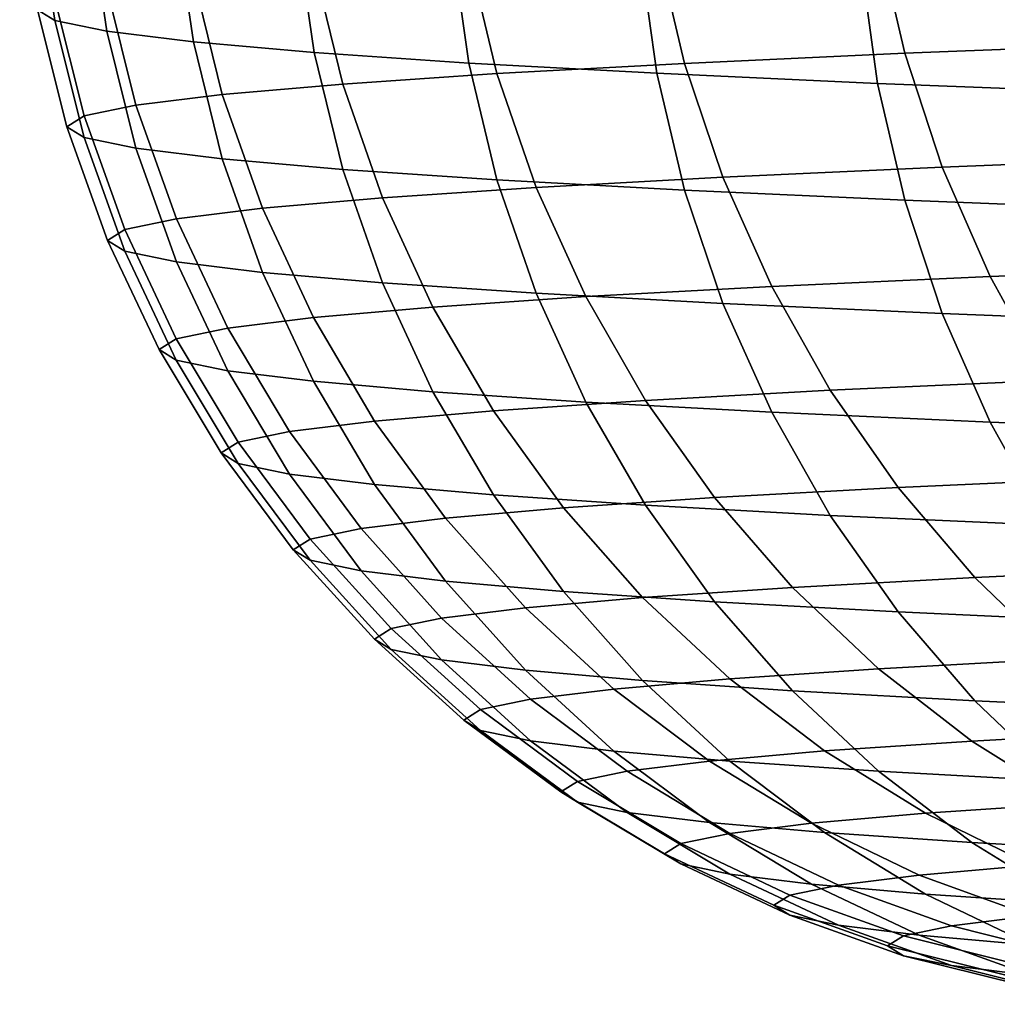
# Model space of a CAD drawing. Header units: metres. Extents: x -22 to 95, y -240 to 22.
# Tile 1 of 180: x -13.49 to -12.3, y -240 to -238.8. Entities that reach past the tile are written whole.
import ezdxf

# ---------------------------------------------------------------- set-up
doc = ezdxf.new("R2010")
doc.units = ezdxf.units.M
doc.layers.add('solid_10_151_013_XXX', color=7, linetype='CONTINUOUS')

msp = doc.modelspace()

# ---------------------------------------------------------------- linework, layer by layer
at = {"layer": 'solid_10_151_013_XXX'}
for points in [[(-13.449957, -238.800049, 289.834198), (-13.471149, -238.786865, 290.589417), (-13.492777, -238.641144, 290.586884), (-13.47155, -238.654343, 289.830444)], [(-13.386445, -238.813202, 289.08136), (-13.449957, -238.800049, 289.834198), (-13.47155, -238.654343, 289.830444), (-13.407937, -238.667511, 289.076385)], [(-13.280815, -238.826248, 288.333252), (-13.386445, -238.813202, 289.08136), (-13.407937, -238.667511, 289.076385), (-13.302138, -238.680588, 288.327087)], [(-13.133399, -238.839188, 287.592255), (-13.280815, -238.826248, 288.333252), (-13.302138, -238.680588, 288.327087), (-13.154485, -238.693542, 287.5849)], [(-12.412621, -238.840042, 295.732605), (-12.10481, -238.828049, 296.42038), (-12.137086, -238.68486, 296.433441), (-12.445719, -238.696899, 295.743805)], [(-12.94466, -238.851959, 286.860687), (-13.133399, -238.839188, 287.592255), (-13.154485, -238.693542, 287.5849), (-12.965444, -238.706329, 286.852173)], [(-12.681379, -238.852341, 295.028656), (-12.412621, -238.840042, 295.732605), (-12.445719, -238.696899, 295.743805), (-12.715193, -238.709229, 295.037964)], [(-12.715193, -238.864517, 286.140869), (-12.94466, -238.851959, 286.860687), (-12.965444, -238.706329, 286.852173), (-12.735607, -238.718918, 286.131165)], [(-12.910236, -238.864868, 294.31073), (-12.681379, -238.852341, 295.028656), (-12.715193, -238.709229, 295.037964), (-12.94466, -238.721786, 294.318146)], [(-13.098474, -238.877609, 293.581085), (-12.910236, -238.864868, 294.31073), (-12.94466, -238.721786, 294.318146), (-13.133399, -238.734558, 293.586578)], [(-12.445719, -238.876846, 285.435028), (-12.715193, -238.864517, 286.140869), (-12.735607, -238.718918, 286.131165), (-12.4657, -238.731247, 285.424194)], [(-13.245498, -238.890503, 292.842072), (-13.098474, -238.877609, 293.581085), (-13.133399, -238.734558, 293.586578), (-13.280815, -238.747498, 292.845581)], [(-12.137086, -238.888885, 284.745392), (-12.445719, -238.876846, 285.435028), (-12.4657, -238.731247, 285.424194), (-12.156572, -238.743317, 284.733459)], [(-13.350846, -238.903519, 292.095947), (-13.245498, -238.890503, 292.842072), (-13.280815, -238.747498, 292.845581), (-13.386445, -238.760544, 292.097473)], [(-13.414188, -238.916626, 291.345123), (-13.350846, -238.903519, 292.095947), (-13.386445, -238.760544, 292.097473), (-13.449957, -238.773682, 291.344635)], [(-13.435325, -238.929779, 290.591919), (-13.414188, -238.916626, 291.345123), (-13.449957, -238.773682, 291.344635), (-13.471149, -238.786865, 290.589417)], [(-13.414188, -238.942932, 289.838715), (-13.435325, -238.929779, 290.591919), (-13.471149, -238.786865, 290.589417), (-13.449957, -238.800049, 289.834198)], [(-13.350846, -238.956039, 289.08786), (-13.414188, -238.942932, 289.838715), (-13.449957, -238.800049, 289.834198), (-13.386445, -238.813202, 289.08136)], [(-13.245498, -238.969055, 288.341766), (-13.350846, -238.956039, 289.08786), (-13.386445, -238.813202, 289.08136), (-13.280815, -238.826248, 288.333252)], [(-13.098474, -238.981949, 287.602722), (-13.245498, -238.969055, 288.341766), (-13.280815, -238.826248, 288.333252), (-13.133399, -238.839188, 287.592255)], [(-12.366728, -238.97908, 295.716034), (-12.060054, -238.967117, 296.401276), (-12.10481, -238.828049, 296.42038), (-12.412621, -238.840042, 295.732605)], [(-12.910236, -238.99469, 286.873108), (-13.098474, -238.981949, 287.602722), (-13.133399, -238.839188, 287.592255), (-12.94466, -238.851959, 286.860687)], [(-12.634492, -238.991318, 295.014648), (-12.366728, -238.97908, 295.716034), (-12.412621, -238.840042, 295.732605), (-12.681379, -238.852341, 295.028656)], [(-12.681379, -239.007217, 286.155182), (-12.910236, -238.99469, 286.873108), (-12.94466, -238.851959, 286.860687), (-12.715193, -238.864517, 286.140869)], [(-12.862503, -239.003815, 294.299377), (-12.634492, -238.991318, 295.014648), (-12.681379, -238.852341, 295.028656), (-12.910236, -238.864868, 294.31073)], [(-13.050044, -239.016495, 293.572479), (-12.862503, -239.003815, 294.299377), (-12.910236, -238.864868, 294.31073), (-13.098474, -238.877609, 293.581085)], [(-12.412621, -239.019516, 285.451233), (-12.681379, -239.007217, 286.155182), (-12.715193, -238.864517, 286.140869), (-12.445719, -238.876846, 285.435028)], [(-13.196525, -239.029358, 292.836182), (-13.050044, -239.016495, 293.572479), (-13.098474, -238.877609, 293.581085), (-13.245498, -238.890503, 292.842072)], [(-12.10481, -239.031509, 284.763428), (-12.412621, -239.019516, 285.451233), (-12.445719, -238.876846, 285.435028), (-12.137086, -238.888885, 284.745392)], [(-13.301484, -239.042328, 292.092834), (-13.196525, -239.029358, 292.836182), (-13.245498, -238.890503, 292.842072), (-13.350846, -238.903519, 292.095947)], [(-13.364592, -239.055389, 291.344757), (-13.301484, -239.042328, 292.092834), (-13.350846, -238.903519, 292.095947), (-13.414188, -238.916626, 291.345123)], [(-13.385651, -239.068481, 290.59433), (-13.364592, -239.055389, 291.344757), (-13.414188, -238.916626, 291.345123), (-13.435325, -238.929779, 290.591919)], [(-13.364592, -239.081573, 289.843903), (-13.385651, -239.068481, 290.59433), (-13.435325, -238.929779, 290.591919), (-13.414188, -238.942932, 289.838715)], [(-13.301484, -239.094635, 289.095856), (-13.364592, -239.081573, 289.843903), (-13.414188, -238.942932, 289.838715), (-13.350846, -238.956039, 289.08786)], [(-13.196525, -239.10762, 288.352509), (-13.301484, -239.094635, 289.095856), (-13.350846, -238.956039, 289.08786), (-13.245498, -238.969055, 288.341766)], [(-13.050044, -239.120468, 287.616211), (-13.196525, -239.10762, 288.352509), (-13.245498, -238.969055, 288.341766), (-13.098474, -238.981949, 287.602722)], [(-12.308481, -239.112671, 295.694214), (-12.003251, -239.100754, 296.376251), (-12.060054, -238.967117, 296.401276), (-12.366728, -238.97908, 295.716034)], [(-12.862503, -239.133148, 286.889282), (-13.050044, -239.120468, 287.616211), (-13.098474, -238.981949, 287.602722), (-12.910236, -238.99469, 286.873108)], [(-12.574984, -239.124847, 294.996155), (-12.308481, -239.112671, 295.694214), (-12.366728, -238.97908, 295.716034), (-12.634492, -238.991318, 295.014648)], [(-12.634492, -239.145645, 286.174011), (-12.862503, -239.133148, 286.889282), (-12.910236, -238.99469, 286.873108), (-12.681379, -239.007217, 286.155182)], [(-12.801921, -239.137268, 294.284271), (-12.574984, -239.124847, 294.996155), (-12.634492, -238.991318, 295.014648), (-12.862503, -239.003815, 294.299377)], [(-12.988579, -239.149902, 293.56076), (-12.801921, -239.137268, 294.284271), (-12.862503, -239.003815, 294.299377), (-13.050044, -239.016495, 293.572479)], [(-12.366728, -239.157883, 285.472656), (-12.634492, -239.145645, 286.174011), (-12.681379, -239.007217, 286.155182), (-12.412621, -239.019516, 285.451233)], [(-13.134369, -239.162689, 292.827942), (-12.988579, -239.149902, 293.56076), (-13.050044, -239.016495, 293.572479), (-13.196525, -239.029358, 292.836182)], [(-12.060054, -239.169846, 284.787415), (-12.366728, -239.157883, 285.472656), (-12.412621, -239.019516, 285.451233), (-12.10481, -239.031509, 284.763428)], [(-13.238834, -239.175613, 292.088074), (-13.134369, -239.162689, 292.827942), (-13.196525, -239.029358, 292.836182), (-13.301484, -239.042328, 292.092834)], [(-13.301645, -239.188599, 291.343536), (-13.238834, -239.175613, 292.088074), (-13.301484, -239.042328, 292.092834), (-13.364592, -239.055389, 291.344757)], [(-13.322604, -239.201645, 290.596649), (-13.301645, -239.188599, 291.343536), (-13.364592, -239.055389, 291.344757), (-13.385651, -239.068481, 290.59433)], [(-13.301645, -239.214676, 289.849762), (-13.322604, -239.201645, 290.596649), (-13.385651, -239.068481, 290.59433), (-13.364592, -239.081573, 289.843903)], [(-13.238834, -239.227676, 289.105225), (-13.301645, -239.214676, 289.849762), (-13.364592, -239.081573, 289.843903), (-13.301484, -239.094635, 289.095856)], [(-13.134369, -239.240585, 288.365387), (-13.238834, -239.227676, 289.105225), (-13.301484, -239.094635, 289.095856), (-13.196525, -239.10762, 288.352509)], [(-12.988579, -239.253387, 287.632538), (-13.134369, -239.240585, 288.365387), (-13.196525, -239.10762, 288.352509), (-13.050044, -239.120468, 287.616211)], [(-12.238443, -239.239502, 295.667419), (-11.93495, -239.227661, 296.345551), (-12.003251, -239.100754, 296.376251), (-12.308481, -239.112671, 295.694214)], [(-12.801921, -239.266006, 286.909058), (-12.988579, -239.253387, 287.632538), (-13.050044, -239.120468, 287.616211), (-12.862503, -239.133148, 286.889282)], [(-12.503429, -239.251617, 294.973328), (-12.238443, -239.239502, 295.667419), (-12.308481, -239.112671, 295.694214), (-12.574984, -239.124847, 294.996155)], [(-12.574984, -239.278442, 286.197144), (-12.801921, -239.266006, 286.909058), (-12.862503, -239.133148, 286.889282), (-12.634492, -239.145645, 286.174011)], [(-12.729075, -239.263977, 294.265472), (-12.503429, -239.251617, 294.973328), (-12.574984, -239.124847, 294.996155), (-12.801921, -239.137268, 294.284271)], [(-12.91467, -239.276535, 293.546112), (-12.729075, -239.263977, 294.265472), (-12.801921, -239.137268, 294.284271), (-12.988579, -239.149902, 293.56076)], [(-13.059631, -239.289246, 292.817444), (-12.91467, -239.276535, 293.546112), (-12.988579, -239.149902, 293.56076), (-13.134369, -239.162689, 292.827942)], [(-12.308481, -239.290619, 285.499084), (-12.574984, -239.278442, 286.197144), (-12.634492, -239.145645, 286.174011), (-12.366728, -239.157883, 285.472656)], [(-13.163502, -239.302094, 292.081818), (-13.059631, -239.289246, 292.817444), (-13.134369, -239.162689, 292.827942), (-13.238834, -239.175613, 292.088074)], [(-12.003251, -239.302521, 284.817078), (-12.308481, -239.290619, 285.499084), (-12.366728, -239.157883, 285.472656), (-12.060054, -239.169846, 284.787415)], [(-13.225956, -239.315018, 291.341492), (-13.163502, -239.302094, 292.081818), (-13.238834, -239.175613, 292.088074), (-13.301645, -239.188599, 291.343536)], [(-13.246796, -239.327972, 290.598877), (-13.225956, -239.315018, 291.341492), (-13.301645, -239.188599, 291.343536), (-13.322604, -239.201645, 290.596649)], [(-13.225956, -239.340942, 289.856232), (-13.246796, -239.327972, 290.598877), (-13.322604, -239.201645, 290.596649), (-13.301645, -239.214676, 289.849762)], [(-13.163502, -239.353867, 289.115906), (-13.225956, -239.340942, 289.856232), (-13.301645, -239.214676, 289.849762), (-13.238834, -239.227676, 289.105225)], [(-13.059631, -239.366699, 288.38028), (-13.163502, -239.353867, 289.115906), (-13.238834, -239.227676, 289.105225), (-13.134369, -239.240585, 288.365387)], [(-12.91467, -239.379425, 287.651611), (-13.059631, -239.366699, 288.38028), (-13.134369, -239.240585, 288.365387), (-12.988579, -239.253387, 287.632538)], [(-12.420518, -239.370407, 294.946381), (-12.15729, -239.358383, 295.635864), (-12.238443, -239.239502, 295.667419), (-12.503429, -239.251617, 294.973328)], [(-12.729075, -239.391983, 286.932251), (-12.91467, -239.379425, 287.651611), (-12.988579, -239.253387, 287.632538), (-12.801921, -239.266006, 286.909058)], [(-12.644668, -239.38269, 294.243225), (-12.420518, -239.370407, 294.946381), (-12.503429, -239.251617, 294.973328), (-12.729075, -239.263977, 294.265472)], [(-12.829033, -239.395157, 293.528625), (-12.644668, -239.38269, 294.243225), (-12.729075, -239.263977, 294.265472), (-12.91467, -239.276535, 293.546112)], [(-12.973032, -239.407791, 292.80481), (-12.829033, -239.395157, 293.528625), (-12.91467, -239.276535, 293.546112), (-13.059631, -239.289246, 292.817444)], [(-12.503429, -239.404327, 286.224396), (-12.729075, -239.391983, 286.932251), (-12.801921, -239.266006, 286.909058), (-12.574984, -239.278442, 286.197144)], [(-13.076214, -239.420547, 292.074036), (-12.973032, -239.407791, 292.80481), (-13.059631, -239.289246, 292.817444), (-13.163502, -239.302094, 292.081818)], [(-12.238443, -239.416443, 285.530304), (-12.503429, -239.404327, 286.224396), (-12.574984, -239.278442, 286.197144), (-12.308481, -239.290619, 285.499084)], [(-11.93495, -239.428284, 284.852173), (-12.238443, -239.416443, 285.530304), (-12.308481, -239.290619, 285.499084), (-12.003251, -239.302521, 284.817078)], [(-13.138253, -239.43338, 291.338654), (-13.076214, -239.420547, 292.074036), (-13.163502, -239.302094, 292.081818), (-13.225956, -239.315018, 291.341492)], [(-13.158955, -239.446259, 290.600922), (-13.138253, -239.43338, 291.338654), (-13.225956, -239.315018, 291.341492), (-13.246796, -239.327972, 290.598877)], [(-13.138253, -239.459137, 289.86322), (-13.158955, -239.446259, 290.600922), (-13.246796, -239.327972, 290.598877), (-13.225956, -239.340942, 289.856232)], [(-13.076214, -239.471985, 289.127808), (-13.138253, -239.459137, 289.86322), (-13.225956, -239.340942, 289.856232), (-13.163502, -239.353867, 289.115906)], [(-12.973032, -239.484726, 288.397064), (-13.076214, -239.471985, 289.127808), (-13.163502, -239.353867, 289.115906), (-13.059631, -239.366699, 288.38028)], [(-12.327051, -239.480087, 294.915588), (-12.065803, -239.46814, 295.599884), (-12.15729, -239.358383, 295.635864), (-12.420518, -239.370407, 294.946381)], [(-12.829033, -239.49736, 287.673218), (-12.973032, -239.484726, 288.397064), (-13.059631, -239.366699, 288.38028), (-12.91467, -239.379425, 287.651611)], [(-12.549514, -239.492264, 294.217743), (-12.327051, -239.480087, 294.915588), (-12.420518, -239.370407, 294.946381), (-12.644668, -239.38269, 294.243225)], [(-12.644668, -239.509842, 286.958618), (-12.829033, -239.49736, 287.673218), (-12.91467, -239.379425, 287.651611), (-12.729075, -239.391983, 286.932251)], [(-12.732491, -239.504639, 293.508484), (-12.549514, -239.492264, 294.217743), (-12.644668, -239.38269, 294.243225), (-12.829033, -239.395157, 293.528625)], [(-12.875407, -239.517181, 292.790131), (-12.732491, -239.504639, 293.508484), (-12.829033, -239.395157, 293.528625), (-12.973032, -239.407791, 292.80481)], [(-12.420518, -239.52211, 286.255463), (-12.644668, -239.509842, 286.958618), (-12.729075, -239.391983, 286.932251), (-12.503429, -239.404327, 286.224396)], [(-12.977813, -239.529846, 292.06485), (-12.875407, -239.517181, 292.790131), (-12.973032, -239.407791, 292.80481), (-13.076214, -239.420547, 292.074036)], [(-12.15729, -239.534149, 285.565979), (-12.420518, -239.52211, 286.255463), (-12.503429, -239.404327, 286.224396), (-12.238443, -239.416443, 285.530304)], [(-13.039386, -239.542587, 291.334991), (-12.977813, -239.529846, 292.06485), (-13.076214, -239.420547, 292.074036), (-13.138253, -239.43338, 291.338654)], [(-13.059931, -239.555359, 290.602844), (-13.039386, -239.542587, 291.334991), (-13.138253, -239.43338, 291.338654), (-13.158955, -239.446259, 290.600922)], [(-13.039386, -239.568146, 289.870667), (-13.059931, -239.555359, 290.602844), (-13.158955, -239.446259, 290.600922), (-13.138253, -239.459137, 289.86322)], [(-12.977813, -239.580887, 289.140808), (-13.039386, -239.568146, 289.870667), (-13.138253, -239.459137, 289.86322), (-13.076214, -239.471985, 289.127808)], [(-12.22393, -239.579575, 294.881256), (-11.964868, -239.567734, 295.559814), (-12.065803, -239.46814, 295.599884), (-12.327051, -239.480087, 294.915588)], [(-12.875407, -239.593536, 288.415558), (-12.977813, -239.580887, 289.140808), (-13.076214, -239.471985, 289.127808), (-12.973032, -239.484726, 288.397064)], [(-12.444531, -239.591644, 294.189209), (-12.22393, -239.579575, 294.881256), (-12.327051, -239.480087, 294.915588), (-12.549514, -239.492264, 294.217743)], [(-12.732491, -239.606079, 287.697174), (-12.875407, -239.593536, 288.415558), (-12.973032, -239.484726, 288.397064), (-12.829033, -239.49736, 287.673218)], [(-12.625978, -239.603928, 293.485901), (-12.444531, -239.591644, 294.189209), (-12.549514, -239.492264, 294.217743), (-12.732491, -239.504639, 293.508484)], [(-12.767699, -239.616364, 292.77356), (-12.625978, -239.603928, 293.485901), (-12.732491, -239.504639, 293.508484), (-12.875407, -239.517181, 292.790131)], [(-12.549514, -239.618469, 286.987915), (-12.732491, -239.606079, 287.697174), (-12.829033, -239.49736, 287.673218), (-12.644668, -239.509842, 286.958618)], [(-12.869247, -239.628922, 292.054352), (-12.767699, -239.616364, 292.77356), (-12.875407, -239.517181, 292.790131), (-12.977813, -239.529846, 292.06485)], [(-12.327051, -239.630646, 286.29007), (-12.549514, -239.618469, 286.987915), (-12.644668, -239.509842, 286.958618), (-12.420518, -239.52211, 286.255463)], [(-12.930305, -239.641556, 291.330597), (-12.869247, -239.628922, 292.054352), (-12.977813, -239.529846, 292.06485), (-13.039386, -239.542587, 291.334991)], [(-12.065803, -239.642593, 285.605774), (-12.327051, -239.630646, 286.29007), (-12.420518, -239.52211, 286.255463), (-12.15729, -239.534149, 285.565979)], [(-12.950679, -239.654221, 290.604553), (-12.930305, -239.641556, 291.330597), (-13.039386, -239.542587, 291.334991), (-13.059931, -239.555359, 290.602844)], [(-12.930305, -239.666901, 289.87851), (-12.950679, -239.654221, 290.604553), (-13.059931, -239.555359, 290.602844), (-13.039386, -239.568146, 289.870667)], [(-12.869247, -239.679535, 289.154755), (-12.930305, -239.666901, 289.87851), (-13.039386, -239.568146, 289.870667), (-12.977813, -239.580887, 289.140808)], [(-12.767699, -239.692078, 288.435577), (-12.869247, -239.679535, 289.154755), (-12.977813, -239.580887, 289.140808), (-12.875407, -239.593536, 288.415558)], [(-12.330734, -239.679886, 294.157959), (-12.11215, -239.667923, 294.843658), (-12.22393, -239.579575, 294.881256), (-12.444531, -239.591644, 294.189209)], [(-12.625978, -239.704514, 287.723206), (-12.767699, -239.692078, 288.435577), (-12.875407, -239.593536, 288.415558), (-12.732491, -239.606079, 287.697174)], [(-12.510522, -239.692047, 293.46109), (-12.330734, -239.679886, 294.157959), (-12.444531, -239.591644, 294.189209), (-12.625978, -239.603928, 293.485901)], [(-12.650947, -239.704376, 292.755249), (-12.510522, -239.692047, 293.46109), (-12.625978, -239.603928, 293.485901), (-12.767699, -239.616364, 292.77356)], [(-12.444531, -239.716797, 287.019897), (-12.625978, -239.704514, 287.723206), (-12.732491, -239.606079, 287.697174), (-12.549514, -239.618469, 286.987915)], [(-12.751567, -239.716812, 292.042633), (-12.650947, -239.704376, 292.755249), (-12.767699, -239.616364, 292.77356), (-12.869247, -239.628922, 292.054352)], [(-12.22393, -239.728867, 286.327881), (-12.444531, -239.716797, 287.019897), (-12.549514, -239.618469, 286.987915), (-12.327051, -239.630646, 286.29007)], [(-12.812065, -239.729324, 291.3255), (-12.751567, -239.716812, 292.042633), (-12.869247, -239.628922, 292.054352), (-12.930305, -239.641556, 291.330597)], [(-11.964868, -239.740723, 285.649292), (-12.22393, -239.728867, 286.327881), (-12.327051, -239.630646, 286.29007), (-12.065803, -239.642593, 285.605774)], [(-12.832253, -239.741882, 290.606079), (-12.812065, -239.729324, 291.3255), (-12.930305, -239.641556, 291.330597), (-12.950679, -239.654221, 290.604553)], [(-12.812065, -239.75444, 289.886688), (-12.832253, -239.741882, 290.606079), (-12.950679, -239.654221, 290.604553), (-12.930305, -239.666901, 289.87851)], [(-12.751567, -239.766968, 289.169556), (-12.812065, -239.75444, 289.886688), (-12.930305, -239.666901, 289.87851), (-12.869247, -239.679535, 289.154755)], [(-12.20922, -239.756119, 294.124298), (-11.992789, -239.744278, 294.803223), (-12.11215, -239.667923, 294.843658), (-12.330734, -239.679886, 294.157959)], [(-12.650947, -239.779404, 288.45694), (-12.751567, -239.766968, 289.169556), (-12.869247, -239.679535, 289.154755), (-12.767699, -239.692078, 288.435577)], [(-12.387236, -239.768173, 293.434296), (-12.20922, -239.756119, 294.124298), (-12.330734, -239.679886, 294.157959), (-12.510522, -239.692047, 293.46109)], [(-12.510522, -239.791718, 287.751068), (-12.650947, -239.779404, 288.45694), (-12.767699, -239.692078, 288.435577), (-12.625978, -239.704514, 287.723206)], [(-12.526276, -239.780365, 292.735382), (-12.387236, -239.768173, 293.434296), (-12.510522, -239.692047, 293.46109), (-12.650947, -239.704376, 292.755249)], [(-12.625905, -239.792679, 292.029785), (-12.526276, -239.780365, 292.735382), (-12.650947, -239.704376, 292.755249), (-12.751567, -239.716812, 292.042633)], [(-12.330734, -239.803879, 287.054199), (-12.510522, -239.791718, 287.751068), (-12.625978, -239.704514, 287.723206), (-12.444531, -239.716797, 287.019897)], [(-12.685807, -239.805084, 291.319733), (-12.625905, -239.792679, 292.029785), (-12.751567, -239.716812, 292.042633), (-12.812065, -239.729324, 291.3255)], [(-12.11215, -239.815857, 286.3685), (-12.330734, -239.803879, 287.054199), (-12.444531, -239.716797, 287.019897), (-12.22393, -239.728867, 286.327881)], [(-12.705796, -239.817505, 290.607422), (-12.685807, -239.805084, 291.319733), (-12.812065, -239.729324, 291.3255), (-12.832253, -239.741882, 290.606079)], [(-12.685807, -239.829941, 289.895111), (-12.705796, -239.817505, 290.607422), (-12.832253, -239.741882, 290.606079), (-12.812065, -239.75444, 289.886688)], [(-12.625905, -239.842331, 289.185028), (-12.685807, -239.829941, 289.895111), (-12.812065, -239.75444, 289.886688), (-12.751567, -239.766968, 289.169556)], [(-12.257309, -239.831543, 293.405731), (-12.081161, -239.819626, 294.088501), (-12.20922, -239.756119, 294.124298), (-12.387236, -239.768173, 293.434296)], [(-12.526276, -239.85466, 288.479431), (-12.625905, -239.842331, 289.185028), (-12.751567, -239.766968, 289.169556), (-12.650947, -239.779404, 288.45694)], [(-12.394891, -239.843613, 292.714172), (-12.257309, -239.831543, 293.405731), (-12.387236, -239.768173, 293.434296), (-12.526276, -239.780365, 292.735382)], [(-12.387236, -239.866852, 287.780518), (-12.526276, -239.85466, 288.479431), (-12.650947, -239.779404, 288.45694), (-12.510522, -239.791718, 287.751068)], [(-12.493475, -239.855789, 292.015961), (-12.394891, -239.843613, 292.714172), (-12.526276, -239.780365, 292.735382), (-12.625905, -239.792679, 292.029785)], [(-12.55275, -239.868057, 291.313354), (-12.493475, -239.855789, 292.015961), (-12.625905, -239.792679, 292.029785), (-12.685807, -239.805084, 291.319733)], [(-12.20922, -239.878891, 287.090515), (-12.387236, -239.866852, 287.780518), (-12.510522, -239.791718, 287.751068), (-12.330734, -239.803879, 287.054199)], [(-12.572528, -239.880371, 290.60849), (-12.55275, -239.868057, 291.313354), (-12.685807, -239.805084, 291.319733), (-12.705796, -239.817505, 290.607422)], [(-11.992789, -239.890747, 286.411591), (-12.20922, -239.878891, 287.090515), (-12.330734, -239.803879, 287.054199), (-12.11215, -239.815857, 286.3685)], [(-12.55275, -239.89267, 289.903656), (-12.572528, -239.880371, 290.60849), (-12.705796, -239.817505, 290.607422), (-12.685807, -239.829941, 289.895111)], [(-12.493475, -239.904938, 289.20105), (-12.55275, -239.89267, 289.903656), (-12.685807, -239.829941, 289.895111), (-12.625905, -239.842331, 289.185028)], [(-12.394891, -239.917114, 288.502838), (-12.493475, -239.904938, 289.20105), (-12.625905, -239.842331, 289.185028), (-12.526276, -239.85466, 288.479431)], [(-12.25806, -239.893494, 292.691772), (-12.121996, -239.881546, 293.375702), (-12.257309, -239.831543, 293.405731), (-12.394891, -239.843613, 292.714172)], [(-12.257309, -239.929184, 287.811279), (-12.394891, -239.917114, 288.502838), (-12.526276, -239.85466, 288.479431), (-12.387236, -239.866852, 287.780518)], [(-12.355555, -239.905548, 292.001282), (-12.25806, -239.893494, 292.691772), (-12.394891, -239.843613, 292.714172), (-12.493475, -239.855789, 292.015961)], [(-12.414175, -239.917679, 291.306427), (-12.355555, -239.905548, 292.001282), (-12.493475, -239.855789, 292.015961), (-12.55275, -239.868057, 291.313354)], [(-12.433736, -239.92984, 290.609375), (-12.414175, -239.917679, 291.306427), (-12.55275, -239.868057, 291.313354), (-12.572528, -239.880371, 290.60849)], [(-12.081161, -239.941101, 287.12851), (-12.257309, -239.929184, 287.811279), (-12.387236, -239.866852, 287.780518), (-12.20922, -239.878891, 287.090515)], [(-12.414175, -239.942001, 289.912323), (-12.433736, -239.92984, 290.609375), (-12.572528, -239.880371, 290.60849), (-12.55275, -239.89267, 289.903656)], [(-12.355555, -239.954132, 289.217438), (-12.414175, -239.942001, 289.912323), (-12.55275, -239.89267, 289.903656), (-12.493475, -239.904938, 289.20105)], [(-12.213476, -239.941452, 291.985901), (-12.117102, -239.929535, 292.668457), (-12.25806, -239.893494, 292.691772), (-12.355555, -239.905548, 292.001282)], [(-12.25806, -239.966187, 288.526947), (-12.355555, -239.954132, 289.217438), (-12.493475, -239.904938, 289.20105), (-12.394891, -239.917114, 288.502838)], [(-12.271422, -239.95343, 291.299042), (-12.213476, -239.941452, 291.985901), (-12.355555, -239.905548, 292.001282), (-12.414175, -239.917679, 291.306427)], [(-12.290757, -239.965469, 290.609985), (-12.271422, -239.95343, 291.299042), (-12.414175, -239.917679, 291.306427), (-12.433736, -239.92984, 290.609375)], [(-12.121996, -239.978134, 287.843018), (-12.25806, -239.966187, 288.526947), (-12.394891, -239.917114, 288.502838), (-12.257309, -239.929184, 287.811279)], [(-12.271422, -239.977493, 289.920959), (-12.290757, -239.965469, 290.609985), (-12.433736, -239.92984, 290.609375), (-12.414175, -239.942001, 289.912323)], [(-12.213476, -239.989487, 289.23407), (-12.271422, -239.977493, 289.920959), (-12.414175, -239.942001, 289.912323), (-12.355555, -239.954132, 289.217438)], [(-12.117102, -240.001389, 288.551514), (-12.213476, -239.989487, 289.23407), (-12.355555, -239.954132, 289.217438), (-12.25806, -239.966187, 288.526947)]]:
    msp.add_3dface(points, dxfattribs=at)

doc.saveas('drawing.dxf')
